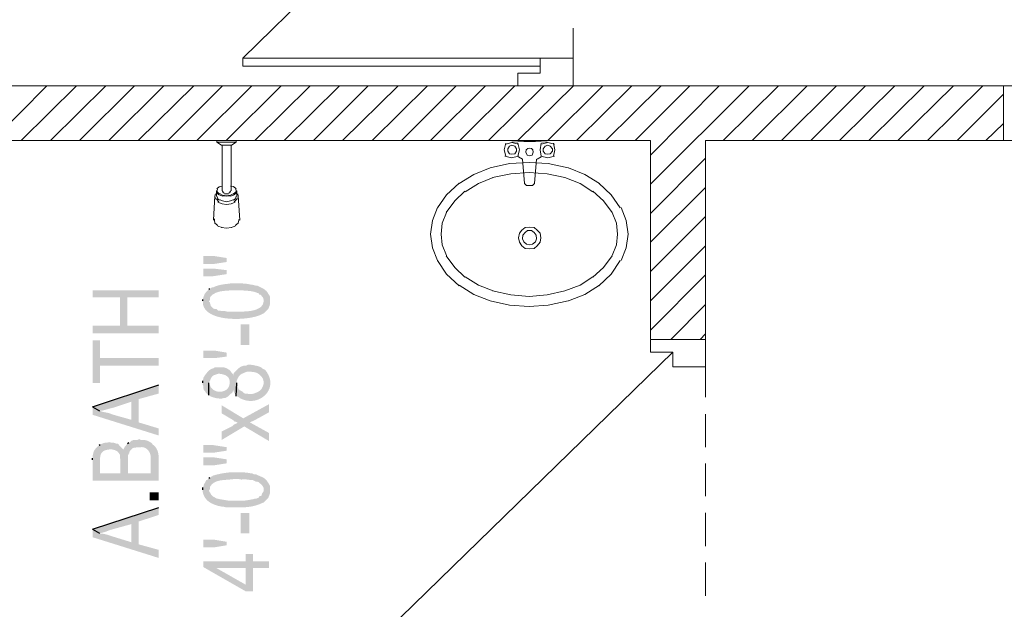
# Model space of a CAD drawing. Header units: millimetres. Extents: x 5 to 204, y 5 to 291.
# Tile 12 of 52: x 38 to 71, y 119 to 138. Entities that reach past the tile are written whole.
import ezdxf

# ---------------------------------------------------------------- set-up
doc = ezdxf.new("R2010")
doc.units = ezdxf.units.MM
doc.header["$MEASUREMENT"] = 0
doc.layers.get('0').update_dxf_attribs({"linetype": 'CONTINUOUS'})

msp = doc.modelspace()

# ---------------------------------------------------------------- hatches: boundary and pattern name
at = {"true_color": 0x000006}
for points in [[(44.311, 130.187), (44.311, 129.922), (44.642, 129.922), (45.072, 129.988), (45.072, 130.12), (44.642, 130.187)], [(44.311, 129.773), (44.311, 129.525), (44.642, 129.525), (45.072, 129.591), (45.072, 129.723), (44.642, 129.773)], [(44.493, 129.111), (44.493, 128.697), (44.526, 128.747), (44.526, 128.813), (44.543, 128.846), (44.625, 128.929), (44.692, 128.962), (44.692, 128.979), (44.708, 128.979), (44.758, 128.995), (44.758, 128.995), (44.773, 129.001), (44.79, 129.007), (44.809, 129.012), (44.829, 129.017), (44.851, 129.022), (44.873, 129.027), (44.897, 129.031), (44.921, 129.035), (44.947, 129.038), (44.972, 129.041), (44.998, 129.044), (45.025, 129.047), (45.051, 129.049), (45.077, 129.052), (45.103, 129.054), (45.129, 129.055), (45.154, 129.057), (45.179, 129.058), (45.203, 129.059), (45.226, 129.06), (45.247, 129.061), (45.268, 129.061), (45.287, 129.061), (45.304, 129.061), (45.304, 129.061), (45.469, 129.061), (45.469, 129.061), (45.487, 129.061), (45.506, 129.061), (45.527, 129.061), (45.549, 129.06), (45.572, 129.059), (45.597, 129.058), (45.622, 129.057), (45.648, 129.055), (45.675, 129.054), (45.702, 129.052), (45.729, 129.049), (45.757, 129.047), (45.784, 129.044), (45.811, 129.041), (45.838, 129.038), (45.864, 129.035), (45.889, 129.031), (45.914, 129.027), (45.937, 129.022), (45.959, 129.017), (45.98, 129.012), (45.999, 129.007), (46.016, 129.001), (46.032, 128.995), (46.032, 128.995), (46.065, 128.979), (46.115, 128.979), (46.131, 128.929), (46.197, 128.913), (46.23, 128.863), (46.264, 128.83), (46.28, 128.764), (46.28, 128.714), (46.297, 128.317), (46.429, 128.449), (46.429, 128.449), (46.441, 128.471), (46.451, 128.492), (46.46, 128.51), (46.467, 128.528), (46.474, 128.545), (46.479, 128.56), (46.483, 128.575), (46.487, 128.589), (46.489, 128.603), (46.491, 128.616), (46.492, 128.629), (46.493, 128.642), (46.493, 128.655), (46.493, 128.668), (46.493, 128.681), (46.493, 128.696), (46.492, 128.71), (46.492, 128.726), (46.492, 128.743), (46.491, 128.761), (46.492, 128.78), (46.492, 128.8), (46.493, 128.822), (46.495, 128.846), (46.495, 128.846), (46.462, 128.913), (46.429, 128.962), (46.429, 128.962), (46.422, 128.977), (46.414, 128.99), (46.405, 129.004), (46.394, 129.017), (46.383, 129.03), (46.37, 129.043), (46.357, 129.055), (46.343, 129.067), (46.328, 129.079), (46.312, 129.09), (46.296, 129.101), (46.28, 129.111), (46.263, 129.121), (46.246, 129.131), (46.229, 129.141), (46.212, 129.15), (46.195, 129.159), (46.178, 129.167), (46.161, 129.175), (46.144, 129.183), (46.128, 129.19), (46.112, 129.197), (46.096, 129.204), (46.082, 129.21), (46.082, 129.21), (46.048, 129.21), (45.916, 129.244), (45.883, 129.244), (45.883, 129.244), (45.862, 129.249), (45.84, 129.255), (45.817, 129.26), (45.794, 129.264), (45.77, 129.269), (45.746, 129.272), (45.721, 129.276), (45.696, 129.278), (45.671, 129.281), (45.645, 129.283), (45.619, 129.285), (45.593, 129.287), (45.568, 129.288), (45.542, 129.29), (45.516, 129.291), (45.491, 129.291), (45.466, 129.292), (45.441, 129.292), (45.417, 129.293), (45.393, 129.293), (45.369, 129.293), (45.347, 129.293), (45.325, 129.293), (45.304, 129.293), (45.304, 129.293), (45.221, 129.293), (45.155, 129.277), (45.155, 129.277), (45.14, 129.276), (45.122, 129.276), (45.104, 129.274), (45.084, 129.273), (45.062, 129.27), (45.04, 129.268), (45.017, 129.265), (44.993, 129.261), (44.968, 129.257), (44.943, 129.253), (44.918, 129.249), (44.892, 129.244), (44.867, 129.238), (44.842, 129.232), (44.817, 129.227), (44.793, 129.22), (44.77, 129.214), (44.748, 129.207), (44.727, 129.2), (44.706, 129.192), (44.688, 129.185), (44.671, 129.177), (44.655, 129.169), (44.642, 129.161), (44.642, 129.161), (44.609, 129.161), (44.559, 129.144), (44.526, 129.111)], [(40.687, 129.061), (40.687, 128.83), (41.581, 128.83), (41.581, 127.903), (41.829, 128.83), (42.855, 128.83), (42.855, 129.061)], [(44.295, 128.714), (44.295, 128.681), (44.295, 128.681), (44.303, 128.598), (44.326, 128.523), (44.364, 128.455), (44.414, 128.394), (44.476, 128.34), (44.549, 128.293), (44.631, 128.253), (44.72, 128.218), (44.817, 128.19), (44.92, 128.167), (45.026, 128.149), (45.136, 128.137), (45.248, 128.13), (45.361, 128.127), (45.473, 128.128), (45.584, 128.134), (45.692, 128.144), (45.795, 128.157), (45.894, 128.174), (45.986, 128.194), (46.07, 128.217), (46.145, 128.242), (46.21, 128.27), (46.264, 128.3), (46.264, 128.3), (46.297, 128.317), (46.28, 128.714), (46.28, 128.681), (46.264, 128.615), (46.264, 128.615), (46.247, 128.585), (46.228, 128.558), (46.206, 128.533), (46.181, 128.51), (46.153, 128.49), (46.123, 128.471), (46.091, 128.455), (46.058, 128.44), (46.022, 128.427), (45.986, 128.416), (45.948, 128.406), (45.91, 128.398), (45.871, 128.39), (45.831, 128.385), (45.792, 128.38), (45.752, 128.376), (45.713, 128.373), (45.675, 128.37), (45.637, 128.369), (45.601, 128.368), (45.565, 128.367), (45.531, 128.367), (45.499, 128.367), (45.469, 128.367), (45.469, 128.367), (45.089, 128.367), (45.023, 128.383), (44.907, 128.383), (44.857, 128.4), (44.791, 128.4), (44.758, 128.433), (44.741, 128.449), (44.692, 128.449), (44.642, 128.466), (44.559, 128.549), (44.543, 128.598), (44.526, 128.664), (44.493, 128.697), (44.493, 129.111), (44.46, 129.061), (44.46, 129.061), (44.448, 129.05), (44.437, 129.039), (44.427, 129.028), (44.418, 129.019), (44.41, 129.01), (44.402, 129.002), (44.395, 128.994), (44.388, 128.987), (44.382, 128.979), (44.377, 128.972), (44.372, 128.965), (44.367, 128.958), (44.362, 128.951), (44.358, 128.943), (44.354, 128.935), (44.35, 128.927), (44.346, 128.918), (44.341, 128.908), (44.337, 128.897), (44.332, 128.886), (44.328, 128.874), (44.323, 128.86), (44.317, 128.846), (44.311, 128.83), (44.311, 128.83), (44.295, 128.764)], [(40.687, 127.903), (40.687, 127.655), (42.855, 127.655), (42.855, 127.903), (41.829, 127.903), (41.829, 128.83), (41.581, 127.903)], [(45.536, 127.953), (45.536, 127.274), (45.817, 127.274), (45.817, 127.953)], [(40.687, 127.423), (40.687, 126.034), (40.936, 126.034), (40.936, 126.596), (42.855, 126.596), (42.855, 126.844), (40.936, 126.844), (40.936, 127.423)], [(45.072, 126.894), (44.675, 126.844), (44.311, 126.844), (44.311, 127.092), (44.675, 127.092), (45.072, 127.026)], [(44.493, 125.636), (44.559, 125.587), (44.609, 125.57), (44.609, 125.57), (44.621, 125.566), (44.633, 125.562), (44.645, 125.559), (44.657, 125.555), (44.669, 125.552), (44.681, 125.549), (44.693, 125.545), (44.705, 125.543), (44.716, 125.54), (44.728, 125.537), (44.74, 125.535), (44.752, 125.533), (44.764, 125.531), (44.776, 125.529), (44.788, 125.528), (44.8, 125.526), (44.813, 125.525), (44.825, 125.524), (44.838, 125.523), (44.851, 125.522), (44.865, 125.521), (44.878, 125.521), (44.892, 125.521), (44.907, 125.521), (44.907, 125.521), (44.973, 125.537), (45.023, 125.537), (45.023, 125.537), (45.038, 125.545), (45.052, 125.552), (45.065, 125.559), (45.076, 125.565), (45.086, 125.571), (45.096, 125.577), (45.104, 125.582), (45.111, 125.587), (45.117, 125.592), (45.123, 125.596), (45.129, 125.601), (45.134, 125.605), (45.139, 125.61), (45.144, 125.615), (45.15, 125.62), (45.155, 125.625), (45.161, 125.631), (45.167, 125.637), (45.174, 125.644), (45.181, 125.651), (45.19, 125.659), (45.199, 125.667), (45.209, 125.676), (45.221, 125.686), (45.221, 125.686), (45.271, 125.736), (45.287, 125.802), (45.304, 125.752), (45.32, 125.719), (45.354, 125.669), (45.387, 125.603), (45.403, 126.034), (45.403, 126.1), (45.403, 126.1), (45.413, 126.125), (45.423, 126.149), (45.432, 126.171), (45.441, 126.191), (45.451, 126.209), (45.46, 126.225), (45.469, 126.24), (45.478, 126.254), (45.488, 126.267), (45.497, 126.278), (45.508, 126.289), (45.519, 126.298), (45.531, 126.307), (45.543, 126.316), (45.557, 126.324), (45.571, 126.331), (45.587, 126.339), (45.603, 126.346), (45.621, 126.354), (45.641, 126.362), (45.662, 126.37), (45.684, 126.378), (45.708, 126.388), (45.734, 126.398), (45.734, 126.398), (45.85, 126.398), (45.85, 126.398), (45.874, 126.397), (45.898, 126.396), (45.921, 126.394), (45.943, 126.392), (45.964, 126.389), (45.984, 126.385), (46.004, 126.38), (46.023, 126.374), (46.042, 126.368), (46.06, 126.361), (46.077, 126.353), (46.094, 126.344), (46.11, 126.334), (46.126, 126.323), (46.141, 126.312), (46.156, 126.299), (46.171, 126.286), (46.185, 126.272), (46.199, 126.257), (46.212, 126.24), (46.225, 126.223), (46.238, 126.205), (46.251, 126.186), (46.264, 126.166), (46.264, 126.166), (46.28, 126.1), (46.28, 126.034), (46.297, 126.48), (46.23, 126.513), (46.197, 126.546), (46.197, 126.546), (46.188, 126.551), (46.178, 126.555), (46.166, 126.56), (46.153, 126.564), (46.139, 126.569), (46.124, 126.573), (46.108, 126.578), (46.092, 126.583), (46.075, 126.587), (46.057, 126.592), (46.04, 126.596), (46.022, 126.6), (46.003, 126.604), (45.985, 126.608), (45.967, 126.612), (45.95, 126.615), (45.933, 126.618), (45.916, 126.621), (45.9, 126.623), (45.884, 126.625), (45.87, 126.627), (45.857, 126.628), (45.844, 126.629), (45.833, 126.629), (45.833, 126.629), (45.767, 126.629), (45.701, 126.596), (45.701, 126.596), (45.683, 126.597), (45.664, 126.598), (45.647, 126.596), (45.629, 126.594), (45.612, 126.591), (45.596, 126.586), (45.579, 126.58), (45.563, 126.574), (45.547, 126.567), (45.532, 126.559), (45.517, 126.55), (45.502, 126.54), (45.488, 126.53), (45.474, 126.519), (45.461, 126.508), (45.447, 126.497), (45.434, 126.485), (45.422, 126.473), (45.41, 126.46), (45.398, 126.448), (45.386, 126.435), (45.375, 126.423), (45.364, 126.41), (45.354, 126.398), (45.354, 126.398), (45.304, 126.348), (45.287, 126.282), (45.287, 126.315), (45.238, 126.364), (45.205, 126.414), (45.172, 126.034), (45.172, 126.034), (45.169, 125.99), (45.16, 125.95), (45.147, 125.913), (45.129, 125.88), (45.108, 125.851), (45.082, 125.825), (45.054, 125.803), (45.023, 125.785), (44.989, 125.77), (44.954, 125.758), (44.917, 125.75), (44.88, 125.746), (44.842, 125.745), (44.804, 125.748), (44.767, 125.754), (44.73, 125.764), (44.695, 125.777), (44.662, 125.794), (44.631, 125.814), (44.603, 125.838), (44.578, 125.865), (44.556, 125.896), (44.539, 125.93), (44.526, 125.967), (44.526, 125.967), (44.493, 126.034)], [(44.295, 126.034), (44.295, 125.967), (44.311, 125.934), (44.311, 125.868), (44.328, 125.802), (44.377, 125.752), (44.394, 125.719), (44.46, 125.653), (44.493, 125.636), (44.493, 126.034), (44.526, 126.1), (44.526, 126.1), (44.532, 126.114), (44.538, 126.127), (44.543, 126.14), (44.548, 126.152), (44.553, 126.164), (44.557, 126.175), (44.562, 126.186), (44.567, 126.196), (44.572, 126.206), (44.578, 126.215), (44.584, 126.224), (44.59, 126.232), (44.597, 126.24), (44.605, 126.248), (44.614, 126.255), (44.623, 126.263), (44.633, 126.27), (44.645, 126.277), (44.658, 126.283), (44.671, 126.29), (44.687, 126.296), (44.703, 126.302), (44.721, 126.309), (44.741, 126.315), (44.741, 126.315), (44.791, 126.331), (44.857, 126.331), (44.857, 126.331), (44.872, 126.329), (44.886, 126.327), (44.901, 126.324), (44.916, 126.321), (44.931, 126.318), (44.946, 126.315), (44.96, 126.311), (44.975, 126.307), (44.989, 126.302), (45.003, 126.297), (45.017, 126.292), (45.031, 126.286), (45.044, 126.279), (45.057, 126.272), (45.069, 126.265), (45.081, 126.257), (45.093, 126.248), (45.104, 126.238), (45.114, 126.228), (45.124, 126.217), (45.133, 126.206), (45.141, 126.193), (45.148, 126.18), (45.155, 126.166), (45.155, 126.166), (45.172, 126.1), (45.172, 126.034), (45.205, 126.414), (45.155, 126.464), (45.155, 126.464), (45.133, 126.477), (45.113, 126.489), (45.094, 126.5), (45.076, 126.509), (45.06, 126.517), (45.044, 126.523), (45.029, 126.529), (45.015, 126.533), (45.002, 126.536), (44.989, 126.539), (44.976, 126.541), (44.963, 126.542), (44.95, 126.543), (44.936, 126.543), (44.923, 126.544), (44.909, 126.543), (44.894, 126.543), (44.878, 126.543), (44.861, 126.543), (44.844, 126.543), (44.824, 126.543), (44.804, 126.544), (44.782, 126.545), (44.758, 126.546), (44.758, 126.546), (44.692, 126.546), (44.642, 126.513), (44.642, 126.513), (44.624, 126.509), (44.606, 126.503), (44.588, 126.496), (44.572, 126.488), (44.555, 126.479), (44.539, 126.469), (44.524, 126.458), (44.508, 126.447), (44.494, 126.434), (44.479, 126.421), (44.465, 126.408), (44.452, 126.393), (44.438, 126.379), (44.426, 126.363), (44.413, 126.348), (44.401, 126.332), (44.389, 126.316), (44.377, 126.299), (44.365, 126.283), (44.354, 126.266), (44.343, 126.249), (44.332, 126.232), (44.322, 126.216), (44.311, 126.199), (44.311, 126.199), (44.311, 126.166), (44.295, 126.1)], [(45.387, 125.603), (45.436, 125.587), (45.436, 125.587), (45.512, 125.537), (45.589, 125.498), (45.668, 125.47), (45.747, 125.452), (45.826, 125.444), (45.904, 125.445), (45.98, 125.454), (46.054, 125.472), (46.125, 125.498), (46.192, 125.531), (46.254, 125.57), (46.311, 125.616), (46.362, 125.667), (46.407, 125.724), (46.444, 125.785), (46.473, 125.85), (46.493, 125.919), (46.504, 125.992), (46.505, 126.067), (46.495, 126.144), (46.473, 126.222), (46.438, 126.302), (46.391, 126.383), (46.33, 126.464), (46.33, 126.464), (46.297, 126.48), (46.28, 126.034), (46.28, 125.984), (46.28, 125.984), (46.272, 125.96), (46.264, 125.938), (46.255, 125.917), (46.247, 125.897), (46.238, 125.88), (46.229, 125.863), (46.219, 125.847), (46.21, 125.833), (46.2, 125.82), (46.189, 125.807), (46.178, 125.796), (46.166, 125.785), (46.154, 125.775), (46.141, 125.766), (46.128, 125.757), (46.113, 125.749), (46.098, 125.74), (46.082, 125.733), (46.065, 125.725), (46.048, 125.717), (46.029, 125.71), (46.009, 125.702), (45.988, 125.694), (45.966, 125.686), (45.966, 125.686), (45.9, 125.669), (45.8, 125.669), (45.734, 125.686), (45.668, 125.686), (45.618, 125.719), (45.585, 125.752), (45.519, 125.785), (45.469, 125.818), (45.453, 125.868), (45.436, 125.934), (45.403, 125.967), (45.403, 126.034)], [(40.687, 125.256), (40.919, 125.123), (40.919, 125.123), (40.93, 125.122), (40.943, 125.122), (40.957, 125.122), (40.973, 125.124), (40.99, 125.126), (41.008, 125.13), (41.026, 125.134), (41.046, 125.138), (41.066, 125.143), (41.087, 125.149), (41.108, 125.155), (41.13, 125.161), (41.152, 125.167), (41.174, 125.173), (41.195, 125.18), (41.217, 125.186), (41.238, 125.192), (41.259, 125.198), (41.279, 125.203), (41.298, 125.208), (41.317, 125.213), (41.334, 125.217), (41.351, 125.22), (41.366, 125.223), (41.366, 125.223), (41.962, 125.421), (41.962, 124.826), (42.193, 125.504), (42.855, 125.686), (42.855, 125.967)], [(40.687, 125.256), (40.687, 124.991), (42.855, 124.313), (42.855, 124.544), (42.193, 124.743), (42.193, 125.504), (41.962, 124.826), (41.316, 125.008), (41.316, 125.008), (41.302, 125.015), (41.287, 125.023), (41.273, 125.029), (41.258, 125.035), (41.244, 125.04), (41.229, 125.044), (41.215, 125.048), (41.2, 125.052), (41.186, 125.055), (41.171, 125.058), (41.157, 125.061), (41.142, 125.063), (41.128, 125.066), (41.114, 125.069), (41.099, 125.071), (41.085, 125.074), (41.07, 125.077), (41.056, 125.08), (41.041, 125.083), (41.027, 125.087), (41.012, 125.091), (40.998, 125.096), (40.983, 125.101), (40.969, 125.107), (40.969, 125.107), (40.919, 125.123)], [(44.907, 124.445), (44.907, 124.164), (45.651, 124.611), (45.833, 124.743), (45.982, 124.809), (46.462, 125.074), (46.462, 125.339), (45.618, 124.875), (45.436, 124.726), (45.37, 124.693), (45.32, 124.677), (45.271, 124.627)], [(44.907, 125.305), (44.907, 125.041), (45.271, 124.826), (45.287, 124.826), (45.32, 124.776), (45.387, 124.759), (45.436, 124.726), (45.618, 124.875)], [(45.651, 124.611), (46.462, 124.131), (46.462, 124.395), (45.833, 124.743)], [(40.687, 123.518), (40.687, 122.84), (42.855, 122.84), (42.855, 123.518), (42.855, 123.518), (42.855, 123.541), (42.854, 123.565), (42.853, 123.588), (42.852, 123.612), (42.85, 123.635), (42.847, 123.659), (42.844, 123.682), (42.84, 123.706), (42.836, 123.729), (42.831, 123.752), (42.825, 123.775), (42.818, 123.798), (42.81, 123.82), (42.802, 123.841), (42.792, 123.862), (42.781, 123.882), (42.77, 123.902), (42.757, 123.921), (42.744, 123.939), (42.729, 123.956), (42.713, 123.972), (42.695, 123.988), (42.676, 124.002), (42.656, 124.015), (42.656, 124.015), (42.623, 124.065), (42.59, 123.072), (41.846, 123.072), (41.846, 123.485), (41.829, 124.048), (41.746, 123.949), (41.73, 123.916), (41.697, 123.849), (41.598, 123.949), (41.598, 123.072), (40.936, 123.072), (40.936, 123.419), (40.903, 123.998), (40.853, 123.949), (40.853, 123.949), (40.835, 123.931), (40.819, 123.915), (40.805, 123.9), (40.792, 123.886), (40.781, 123.874), (40.771, 123.862), (40.763, 123.852), (40.755, 123.841), (40.748, 123.832), (40.742, 123.822), (40.737, 123.813), (40.733, 123.804), (40.729, 123.794), (40.726, 123.785), (40.722, 123.774), (40.719, 123.764), (40.716, 123.752), (40.713, 123.739), (40.71, 123.725), (40.707, 123.71), (40.703, 123.694), (40.698, 123.676), (40.693, 123.656), (40.687, 123.634), (40.687, 123.634), (40.687, 123.568)], [(40.903, 123.998), (40.936, 123.419), (40.936, 123.552), (40.936, 123.552), (40.936, 123.574), (40.937, 123.595), (40.94, 123.616), (40.943, 123.636), (40.947, 123.655), (40.951, 123.673), (40.957, 123.69), (40.964, 123.706), (40.971, 123.721), (40.98, 123.736), (40.989, 123.75), (41, 123.763), (41.011, 123.775), (41.023, 123.786), (41.037, 123.796), (41.051, 123.805), (41.066, 123.814), (41.082, 123.821), (41.099, 123.828), (41.118, 123.834), (41.137, 123.839), (41.157, 123.844), (41.178, 123.847), (41.2, 123.849), (41.2, 123.849), (41.267, 123.866), (41.3, 123.866), (41.432, 123.833), (41.515, 123.783), (41.564, 123.717), (41.581, 123.684), (41.581, 123.601), (41.598, 123.535), (41.598, 123.072), (41.598, 123.949), (41.515, 124.048), (41.465, 124.048), (41.416, 124.065), (41.366, 124.081), (41.3, 124.081), (41.233, 124.098), (41.167, 124.081), (41.118, 124.081), (41.051, 124.065), (41.002, 124.048), (40.936, 124.015)], [(41.829, 124.048), (41.846, 123.485), (41.846, 123.667), (41.895, 123.75), (41.895, 123.767), (41.912, 123.816), (41.995, 123.899), (42.044, 123.916), (42.094, 123.916), (42.144, 123.932), (42.276, 123.932), (42.276, 123.932), (42.298, 123.933), (42.32, 123.932), (42.342, 123.929), (42.362, 123.925), (42.382, 123.919), (42.402, 123.911), (42.42, 123.901), (42.438, 123.89), (42.455, 123.878), (42.472, 123.865), (42.487, 123.85), (42.501, 123.835), (42.515, 123.818), (42.527, 123.801), (42.539, 123.783), (42.549, 123.764), (42.559, 123.745), (42.567, 123.725), (42.574, 123.705), (42.58, 123.684), (42.584, 123.664), (42.588, 123.643), (42.59, 123.622), (42.59, 123.601), (42.59, 123.601), (42.59, 123.072), (42.623, 124.065), (42.574, 124.098), (42.508, 124.131), (42.474, 124.147), (42.408, 124.164), (42.276, 124.164), (42.21, 124.197), (42.21, 124.197), (42.2, 124.189), (42.19, 124.183), (42.181, 124.178), (42.172, 124.175), (42.163, 124.172), (42.154, 124.17), (42.146, 124.169), (42.137, 124.169), (42.129, 124.169), (42.12, 124.169), (42.111, 124.169), (42.102, 124.17), (42.093, 124.17), (42.083, 124.171), (42.072, 124.171), (42.061, 124.17), (42.05, 124.169), (42.038, 124.167), (42.024, 124.164), (42.011, 124.16), (41.996, 124.155), (41.98, 124.148), (41.963, 124.14), (41.945, 124.131), (41.945, 124.131), (41.895, 124.081), (41.879, 124.081)], [(44.311, 123.998), (44.311, 123.75), (44.642, 123.75), (45.072, 123.816), (45.072, 123.932), (44.642, 123.998)], [(44.311, 123.601), (44.311, 123.336), (44.642, 123.336), (45.072, 123.403), (45.072, 123.535), (44.642, 123.601)], [(44.493, 122.923), (44.493, 122.509), (44.526, 122.559), (44.526, 122.625), (44.526, 122.625), (44.546, 122.658), (44.568, 122.688), (44.592, 122.715), (44.617, 122.739), (44.644, 122.76), (44.673, 122.778), (44.704, 122.794), (44.735, 122.808), (44.768, 122.819), (44.802, 122.829), (44.836, 122.837), (44.872, 122.844), (44.908, 122.85), (44.944, 122.854), (44.981, 122.858), (45.018, 122.862), (45.055, 122.864), (45.092, 122.867), (45.128, 122.87), (45.165, 122.872), (45.201, 122.876), (45.236, 122.879), (45.27, 122.884), (45.304, 122.89), (45.304, 122.89), (45.469, 122.89), (45.552, 122.873), (45.552, 122.873), (45.576, 122.875), (45.598, 122.876), (45.619, 122.877), (45.639, 122.878), (45.657, 122.878), (45.674, 122.878), (45.691, 122.877), (45.706, 122.876), (45.72, 122.875), (45.734, 122.874), (45.748, 122.873), (45.761, 122.871), (45.774, 122.87), (45.786, 122.868), (45.799, 122.866), (45.812, 122.865), (45.825, 122.863), (45.838, 122.862), (45.852, 122.86), (45.867, 122.859), (45.882, 122.858), (45.898, 122.857), (45.915, 122.857), (45.933, 122.857), (45.933, 122.857), (46.032, 122.807), (46.065, 122.807), (46.115, 122.79), (46.131, 122.774), (46.197, 122.724), (46.23, 122.691), (46.264, 122.642), (46.28, 122.608), (46.28, 122.542), (46.297, 122.129), (46.429, 122.261), (46.429, 122.261), (46.441, 122.288), (46.451, 122.313), (46.46, 122.334), (46.467, 122.354), (46.474, 122.371), (46.479, 122.386), (46.483, 122.399), (46.487, 122.412), (46.489, 122.423), (46.491, 122.433), (46.492, 122.443), (46.493, 122.453), (46.493, 122.463), (46.493, 122.473), (46.493, 122.484), (46.493, 122.496), (46.492, 122.509), (46.492, 122.524), (46.492, 122.54), (46.491, 122.559), (46.492, 122.579), (46.492, 122.603), (46.493, 122.629), (46.495, 122.658), (46.495, 122.658), (46.462, 122.724), (46.429, 122.774), (46.429, 122.774), (46.415, 122.796), (46.401, 122.815), (46.388, 122.833), (46.375, 122.85), (46.362, 122.864), (46.349, 122.878), (46.337, 122.89), (46.324, 122.901), (46.312, 122.911), (46.299, 122.92), (46.287, 122.928), (46.274, 122.935), (46.261, 122.942), (46.247, 122.949), (46.234, 122.955), (46.219, 122.961), (46.205, 122.968), (46.189, 122.974), (46.173, 122.981), (46.157, 122.988), (46.139, 122.995), (46.121, 123.003), (46.102, 123.012), (46.082, 123.022), (46.082, 123.022), (46.048, 123.039), (45.982, 123.039), (45.916, 123.072), (45.883, 123.072), (45.883, 123.072), (45.858, 123.078), (45.834, 123.083), (45.81, 123.087), (45.786, 123.091), (45.762, 123.095), (45.739, 123.098), (45.716, 123.1), (45.692, 123.102), (45.669, 123.104), (45.646, 123.105), (45.623, 123.106), (45.6, 123.107), (45.576, 123.107), (45.553, 123.107), (45.529, 123.107), (45.506, 123.107), (45.481, 123.107), (45.457, 123.107), (45.433, 123.106), (45.408, 123.106), (45.382, 123.105), (45.357, 123.105), (45.331, 123.105), (45.304, 123.105), (45.304, 123.105), (45.155, 123.105), (45.155, 123.105), (45.134, 123.103), (45.113, 123.1), (45.092, 123.098), (45.071, 123.095), (45.05, 123.092), (45.028, 123.089), (45.007, 123.086), (44.985, 123.083), (44.964, 123.079), (44.942, 123.076), (44.92, 123.072), (44.899, 123.068), (44.877, 123.063), (44.855, 123.059), (44.833, 123.054), (44.812, 123.05), (44.79, 123.045), (44.769, 123.04), (44.747, 123.034), (44.726, 123.029), (44.705, 123.023), (44.684, 123.018), (44.663, 123.012), (44.642, 123.006), (44.642, 123.006), (44.526, 122.939)], [(44.295, 122.542), (44.295, 122.46), (44.295, 122.46), (44.304, 122.419), (44.316, 122.381), (44.331, 122.345), (44.348, 122.311), (44.368, 122.279), (44.389, 122.25), (44.413, 122.222), (44.438, 122.195), (44.465, 122.171), (44.494, 122.148), (44.524, 122.127), (44.555, 122.108), (44.588, 122.09), (44.622, 122.074), (44.656, 122.059), (44.692, 122.045), (44.728, 122.033), (44.765, 122.022), (44.802, 122.012), (44.839, 122.004), (44.877, 121.996), (44.915, 121.99), (44.952, 121.984), (44.99, 121.98), (44.99, 121.98), (45.056, 121.963), (45.122, 121.963), (45.122, 121.963), (45.167, 121.963), (45.213, 121.963), (45.259, 121.962), (45.305, 121.961), (45.351, 121.961), (45.397, 121.961), (45.443, 121.96), (45.49, 121.961), (45.536, 121.961), (45.582, 121.963), (45.628, 121.965), (45.674, 121.967), (45.72, 121.971), (45.766, 121.975), (45.812, 121.981), (45.857, 121.988), (45.903, 121.996), (45.948, 122.005), (45.993, 122.016), (46.038, 122.028), (46.082, 122.042), (46.126, 122.058), (46.17, 122.076), (46.214, 122.095), (46.214, 122.095), (46.297, 122.129), (46.28, 122.542), (46.28, 122.493), (46.264, 122.46), (46.23, 122.41), (46.214, 122.344), (46.148, 122.327), (46.115, 122.277), (46.032, 122.244), (45.982, 122.244), (45.933, 122.228), (45.933, 122.228), (45.918, 122.226), (45.903, 122.223), (45.888, 122.221), (45.873, 122.218), (45.858, 122.216), (45.843, 122.213), (45.827, 122.21), (45.812, 122.208), (45.796, 122.205), (45.78, 122.202), (45.765, 122.199), (45.749, 122.197), (45.733, 122.194), (45.716, 122.192), (45.7, 122.19), (45.684, 122.187), (45.668, 122.185), (45.651, 122.184), (45.635, 122.182), (45.618, 122.181), (45.602, 122.18), (45.585, 122.179), (45.569, 122.178), (45.552, 122.178), (45.552, 122.178), (45.238, 122.178), (45.238, 122.178), (45.223, 122.178), (45.208, 122.179), (45.194, 122.18), (45.178, 122.181), (45.163, 122.182), (45.148, 122.184), (45.133, 122.185), (45.117, 122.187), (45.101, 122.19), (45.086, 122.192), (45.07, 122.194), (45.054, 122.197), (45.038, 122.199), (45.021, 122.202), (45.005, 122.205), (44.989, 122.208), (44.973, 122.21), (44.956, 122.213), (44.94, 122.216), (44.923, 122.218), (44.907, 122.221), (44.89, 122.223), (44.874, 122.226), (44.857, 122.228), (44.857, 122.228), (44.791, 122.244), (44.758, 122.244), (44.758, 122.244), (44.749, 122.25), (44.741, 122.256), (44.732, 122.262), (44.722, 122.267), (44.713, 122.272), (44.703, 122.277), (44.694, 122.283), (44.684, 122.288), (44.674, 122.293), (44.664, 122.299), (44.654, 122.305), (44.644, 122.311), (44.634, 122.317), (44.625, 122.324), (44.615, 122.331), (44.606, 122.339), (44.597, 122.347), (44.588, 122.356), (44.58, 122.366), (44.571, 122.376), (44.564, 122.387), (44.556, 122.399), (44.549, 122.412), (44.543, 122.426), (44.543, 122.426), (44.493, 122.509), (44.493, 122.923), (44.46, 122.873), (44.41, 122.857), (44.377, 122.79), (44.328, 122.708), (44.311, 122.642), (44.295, 122.608)], [(42.557, 122.46), (42.557, 122.195), (42.855, 122.195), (42.855, 122.46)], [(40.687, 121.252), (40.919, 121.119), (40.919, 121.119), (40.945, 121.123), (40.969, 121.128), (40.992, 121.132), (41.013, 121.137), (41.033, 121.142), (41.052, 121.147), (41.069, 121.152), (41.086, 121.157), (41.103, 121.163), (41.118, 121.168), (41.134, 121.174), (41.149, 121.179), (41.164, 121.185), (41.179, 121.191), (41.194, 121.197), (41.21, 121.203), (41.226, 121.209), (41.243, 121.215), (41.26, 121.221), (41.279, 121.227), (41.298, 121.233), (41.319, 121.239), (41.342, 121.245), (41.366, 121.252), (41.366, 121.252), (41.962, 121.417), (41.962, 120.821), (42.193, 121.5), (42.855, 121.715), (42.855, 121.963)], [(45.536, 121.781), (45.536, 121.119), (45.817, 121.119), (45.817, 121.781)], [(40.687, 121.252), (40.687, 120.987), (42.855, 120.308), (42.855, 120.573), (42.193, 120.755), (42.193, 121.5), (41.962, 120.821), (41.316, 121.02), (41.316, 121.02), (41.304, 121.024), (41.291, 121.029), (41.278, 121.033), (41.264, 121.038), (41.25, 121.042), (41.236, 121.047), (41.222, 121.052), (41.208, 121.056), (41.193, 121.061), (41.178, 121.065), (41.164, 121.07), (41.149, 121.074), (41.134, 121.078), (41.119, 121.082), (41.103, 121.085), (41.088, 121.089), (41.073, 121.092), (41.058, 121.094), (41.043, 121.097), (41.028, 121.099), (41.013, 121.101), (40.998, 121.102), (40.983, 121.102), (40.969, 121.103), (40.969, 121.103), (40.919, 121.119)], [(45.072, 120.722), (44.675, 120.656), (44.311, 120.656), (44.311, 120.904), (44.675, 120.904), (45.072, 120.838)], [(44.311, 120.193), (44.311, 120.011), (45.701, 119.216), (45.933, 119.216), (45.933, 119.978), (46.462, 119.978), (46.462, 120.193), (45.933, 120.193), (45.933, 120.441), (45.701, 120.441), (45.701, 119.432), (44.741, 119.978)], [(44.311, 120.193), (44.741, 119.978), (45.701, 119.978), (45.701, 119.432), (45.701, 120.193)]]:
    msp.add_hatch(color=0, dxfattribs=at).paths.add_polyline_path(points)

# ---------------------------------------------------------------- linework, layer by layer
at = {"color": 0, "linetype": 'Continuous', "lineweight": 9, "true_color": 0x767676}
for p, q in [((54.901, 133.479), (54.984, 133.463)), ((54.984, 133.463), (55.066, 133.479))]:
    msp.add_line(p, q, dxfattribs=at)
at = {"color": 0, "linetype": 'Continuous', "lineweight": -2, "true_color": 0x000007}
for p, q in [((44.493, 129.111), (44.526, 129.111)), ((44.295, 128.714), (44.295, 128.764)), ((40.687, 125.256), (42.855, 125.967)), ((44.295, 126.034), (44.295, 126.1)), ((44.493, 125.636), (44.493, 126.034)), ((45.387, 125.603), (45.403, 126.034)), ((40.687, 125.256), (40.919, 125.123)), ((40.903, 123.998), (40.936, 124.015)), ((41.829, 124.048), (41.879, 124.081)), ((40.687, 123.518), (40.687, 123.568)), ((44.493, 122.923), (44.526, 122.939)), ((44.295, 122.542), (44.295, 122.608)), ((40.687, 121.252), (42.855, 121.963)), ((40.687, 121.252), (40.919, 121.119))]:
    msp.add_line(p, q, dxfattribs=at)
at = {"color": 0, "linetype": 'Continuous', "lineweight": 18, "true_color": 0x000007}
for points in [[(58.938, 127.473), (58.938, 133.959), (24.323, 133.959), (24.323, 125.157), (22.52, 125.157), (22.52, 146.601), (24.323, 146.601), (24.323, 135.746), (70.487, 135.746), (70.487, 133.959), (60.742, 133.959)], [(60.742, 133.959), (60.742, 127.457), (60.742, 127.457)], [(60.742, 127.457), (58.938, 127.457), (58.938, 127.457)], [(58.938, 127.457), (60.742, 127.457), (60.742, 127.457)]]:
    msp.add_lwpolyline(points, dxfattribs=at)
at = {"color": 0, "linetype": 'Continuous', "lineweight": 18, "true_color": 0xbababa}
for points in [[(56.406, 145.657), (55.331, 145.657), (55.331, 146.17), (54.603, 146.17), (54.603, 146.584), (56.406, 146.584), (56.406, 145.657), (55.331, 145.657), (55.331, 146.17), (45.602, 136.656), (45.602, 136.392)], [(45.602, 136.656), (55.331, 136.656), (55.331, 136.392), (55.331, 136.656), (56.406, 136.656), (56.406, 135.746)], [(56.406, 135.746), (54.603, 135.746), (54.603, 136.16), (55.331, 136.16), (55.331, 136.392), (45.602, 136.392)], [(71.381, 135.746), (71.381, 134.671), (70.885, 134.671), (70.885, 133.959), (70.487, 133.959), (70.487, 135.746), (71.381, 135.746), (71.381, 134.671), (70.885, 134.671), (84.006, 121.351)], [(60.742, 126.563), (59.666, 126.563), (59.666, 127.043), (58.938, 127.043), (58.938, 127.457), (60.742, 127.457), (60.742, 126.563), (59.666, 126.563), (59.666, 127.043), (49.92, 117.545), (49.92, 117.264)]]:
    msp.add_lwpolyline(points, dxfattribs=at)
at = {"color": 0, "linetype": 'Continuous', "lineweight": 18, "true_color": 0x767676}
for points in [[(56.406, 136.656), (56.406, 137.633), (56.406, 137.633)], [(60.742, 125.57), (60.742, 126.563), (60.742, 126.563)], [(60.742, 123.932), (60.742, 125.008), (60.742, 125.008)], [(60.742, 122.327), (60.742, 123.403), (60.742, 123.403)], [(60.742, 120.689), (60.742, 121.781), (60.742, 121.781)], [(60.742, 119.068), (60.742, 120.16), (60.742, 120.16)]]:
    msp.add_lwpolyline(points, dxfattribs=at)
at = {"color": 0, "linetype": 'Continuous', "lineweight": 5, "true_color": 0x000005}
for points in [[(37.411, 133.959), (39.198, 135.746), (39.198, 135.746)], [(38.354, 133.959), (40.158, 135.746), (40.158, 135.746)], [(39.314, 133.959), (41.118, 135.746), (41.118, 135.746)], [(40.257, 133.959), (42.061, 135.746), (42.061, 135.746)], [(41.217, 133.959), (43.02, 135.746), (43.02, 135.746)], [(42.177, 133.959), (43.997, 135.746), (43.997, 135.746)], [(43.153, 133.959), (44.94, 135.746), (44.94, 135.746)], [(44.096, 133.959), (45.9, 135.746), (45.9, 135.746)], [(45.056, 133.959), (46.859, 135.746), (46.859, 135.746)], [(45.999, 133.959), (47.802, 135.746), (47.802, 135.746)], [(46.959, 133.959), (48.762, 135.746), (48.762, 135.746)], [(47.918, 133.959), (49.705, 135.746), (49.705, 135.746)], [(48.861, 133.959), (50.681, 135.746), (50.681, 135.746)], [(49.838, 133.959), (51.641, 135.746), (51.641, 135.746)], [(50.797, 133.959), (52.584, 135.746), (52.584, 135.746)], [(51.74, 133.959), (53.544, 135.746), (53.544, 135.746)], [(52.7, 133.959), (54.504, 135.746), (54.504, 135.746)], [(53.643, 133.959), (55.447, 135.746), (55.447, 135.746)], [(54.603, 133.959), (56.423, 135.746), (56.423, 135.746)], [(55.579, 133.959), (57.383, 135.746), (57.383, 135.746)], [(56.522, 133.959), (58.326, 135.746), (58.326, 135.746)], [(57.482, 133.959), (59.286, 135.746), (59.286, 135.746)], [(58.442, 133.959), (60.229, 135.746), (60.229, 135.746)], [(58.938, 133.479), (61.188, 135.746), (61.188, 135.746)], [(58.938, 132.536), (62.165, 135.746), (62.165, 135.746)], [(61.321, 133.959), (63.124, 135.746), (63.124, 135.746)], [(62.264, 133.959), (64.067, 135.746), (64.067, 135.746)], [(63.224, 133.959), (65.027, 135.746), (65.027, 135.746)], [(64.183, 133.959), (65.97, 135.746), (65.97, 135.746)], [(65.126, 133.959), (66.93, 135.746), (66.93, 135.746)], [(66.086, 133.959), (67.89, 135.746), (67.89, 135.746)], [(67.029, 133.959), (68.849, 135.746), (68.849, 135.746)], [(68.005, 133.959), (69.809, 135.746), (69.809, 135.746)], [(68.965, 133.959), (70.487, 135.481), (70.487, 135.481)], [(69.908, 133.959), (70.487, 134.522), (70.487, 134.522)], [(58.938, 131.577), (60.742, 133.38), (60.742, 133.38)], [(58.938, 130.633), (60.742, 132.42), (60.742, 132.42)], [(58.938, 129.674), (60.742, 131.477), (60.742, 131.477)], [(58.938, 128.714), (60.742, 130.518), (60.742, 130.518)], [(58.938, 127.754), (60.742, 129.574), (60.742, 129.574)], [(59.6, 127.457), (60.742, 128.598), (60.742, 128.598)], [(60.56, 127.457), (60.742, 127.639), (60.742, 127.639)]]:
    msp.add_lwpolyline(points, dxfattribs=at)
at = {"color": 0, "linetype": 'Continuous', "lineweight": 9, "true_color": 0x767676}
for points in [[(45.072, 133.959), (44.758, 133.959), (44.758, 133.91)], [(44.758, 133.91), (45.072, 133.91), (45.072, 133.91)], [(44.758, 133.91), (44.907, 133.81), (44.923, 133.81)], [(44.923, 132.321), (44.923, 133.81), (44.923, 133.81)], [(44.923, 133.81), (45.072, 133.81), (45.072, 133.81)], [(45.072, 133.959), (45.387, 133.959), (45.387, 133.91)], [(45.387, 133.91), (45.072, 133.91), (45.072, 133.91)], [(45.221, 133.81), (45.072, 133.81), (45.072, 133.81)], [(45.387, 133.91), (45.238, 133.81), (45.221, 133.81)], [(45.221, 132.321), (45.221, 133.81), (45.221, 133.81)], [(54.206, 133.876), (54.156, 133.661), (54.206, 133.446)], [(54.619, 133.843), (54.404, 133.893), (54.206, 133.843)], [(54.404, 133.91), (54.801, 133.926), (54.984, 133.926)], [(54.603, 133.446), (54.653, 133.661), (54.603, 133.876)], [(55.563, 133.91), (55.182, 133.926), (54.984, 133.926)], [(55.364, 133.876), (55.331, 133.661), (55.364, 133.446)], [(55.794, 133.843), (55.579, 133.893), (55.364, 133.843)], [(55.761, 133.446), (55.811, 133.661), (55.761, 133.876)], [(54.173, 133.446), (54.388, 133.397), (54.619, 133.446)], [(54.752, 133.347), (54.619, 133.43), (54.619, 133.43)], [(54.752, 133.347), (54.818, 132.553), (54.818, 132.553)], [(55.215, 133.347), (55.149, 132.553), (55.149, 132.553)], [(55.364, 133.43), (55.232, 133.347), (55.232, 133.347)], [(55.348, 133.446), (55.579, 133.397), (55.794, 133.446)], [(53.693, 133.066), (53.163, 132.851), (52.684, 132.553)], [(54.967, 133.248), (54.322, 133.215), (53.693, 133.066)], [(56.241, 133.066), (55.596, 133.215), (54.967, 133.248)], [(57.267, 132.553), (56.787, 132.851), (56.258, 133.066)], [(53.792, 132.751), (53.312, 132.553), (52.882, 132.288)], [(54.967, 132.917), (54.371, 132.867), (53.776, 132.751)], [(56.142, 132.751), (55.563, 132.867), (54.967, 132.917)], [(57.052, 132.288), (56.638, 132.553), (56.142, 132.751)], [(44.841, 132.453), (44.758, 132.387), (44.758, 132.387)], [(44.94, 132.47), (44.857, 132.453), (44.857, 132.453)], [(45.287, 132.453), (45.205, 132.47), (45.205, 132.47)], [(45.387, 132.387), (45.304, 132.453), (45.304, 132.453)], [(52.684, 132.569), (52.27, 132.189), (51.972, 131.759)], [(54.818, 132.553), (54.884, 132.487), (54.884, 132.487)], [(54.884, 132.487), (54.984, 132.487), (54.984, 132.487)], [(55.083, 132.487), (54.984, 132.487), (54.984, 132.487)], [(55.083, 132.487), (55.149, 132.553), (55.149, 132.553)], [(57.945, 131.759), (57.647, 132.189), (57.25, 132.569)], [(44.642, 131.361), (44.692, 132.156), (44.692, 132.156)], [(44.708, 132.222), (44.692, 132.139), (44.708, 132.04)], [(44.741, 132.321), (44.741, 132.139), (44.741, 132.139)], [(44.758, 132.238), (44.741, 132.222), (44.741, 132.222)], [(44.774, 132.371), (44.758, 132.321), (44.774, 132.288)], [(44.758, 132.321), (44.758, 132.305), (44.774, 132.255)], [(44.758, 132.288), (44.841, 132.222), (44.841, 132.222)], [(44.758, 132.238), (44.841, 132.172), (44.841, 132.172)], [(44.758, 132.139), (44.774, 132.089), (44.774, 132.089)], [(44.758, 132.073), (44.841, 132.007), (44.841, 132.007)], [(44.857, 132.222), (44.94, 132.172), (45.072, 132.156), (45.205, 132.172), (45.287, 132.222)], [(44.857, 132.172), (44.94, 132.139), (44.94, 132.139)], [(44.94, 132.321), (44.94, 132.305), (44.973, 132.255), (45.006, 132.238)], [(44.94, 132.156), (45.072, 132.139), (45.205, 132.156)], [(45.006, 132.222), (45.072, 132.222), (45.138, 132.222)], [(45.138, 132.238), (45.172, 132.255), (45.205, 132.305), (45.205, 132.321)], [(45.205, 132.139), (45.287, 132.172), (45.287, 132.172)], [(45.304, 132.222), (45.387, 132.288), (45.387, 132.288)], [(45.304, 132.172), (45.387, 132.238), (45.387, 132.238)], [(45.304, 132.007), (45.387, 132.073), (45.387, 132.073)], [(45.37, 132.288), (45.387, 132.321), (45.37, 132.371)], [(45.37, 132.255), (45.387, 132.305), (45.387, 132.321)], [(45.37, 132.089), (45.387, 132.139), (45.387, 132.139)], [(45.403, 132.222), (45.387, 132.238), (45.387, 132.238)], [(45.403, 132.321), (45.403, 132.139), (45.403, 132.139)], [(45.436, 132.04), (45.453, 132.139), (45.436, 132.222)], [(45.502, 131.361), (45.453, 132.156), (45.453, 132.156)], [(52.866, 132.305), (52.535, 131.99), (52.253, 131.61)], [(57.681, 131.61), (57.399, 131.99), (57.052, 132.305)], [(44.741, 132.04), (44.824, 131.957), (44.824, 131.957)], [(44.791, 131.941), (44.923, 131.891), (45.072, 131.874), (45.221, 131.891), (45.354, 131.941)], [(44.857, 132.023), (44.94, 131.99), (45.072, 131.957), (45.205, 131.99), (45.287, 132.023)], [(45.32, 131.957), (45.403, 132.04), (45.403, 132.04)], [(51.972, 131.775), (51.807, 131.345), (51.74, 130.898)], [(58.21, 130.898), (58.144, 131.345), (57.978, 131.775)], [(52.27, 131.61), (52.121, 131.262), (52.088, 130.898)], [(57.863, 130.898), (57.829, 131.262), (57.681, 131.61)], [(44.675, 131.395), (44.675, 131.361), (44.692, 131.262), (44.791, 131.179)], [(44.791, 131.163), (44.923, 131.113), (44.923, 131.113)], [(44.907, 131.113), (45.072, 131.097), (45.238, 131.113)], [(45.221, 131.113), (45.354, 131.163), (45.354, 131.163)], [(45.354, 131.179), (45.453, 131.262), (45.469, 131.361), (45.469, 131.378)], [(51.74, 130.898), (51.807, 130.451), (51.972, 130.038)], [(52.088, 130.898), (52.121, 130.551), (52.27, 130.203)], [(57.681, 130.203), (57.829, 130.551), (57.863, 130.898)], [(57.978, 130.038), (58.144, 130.451), (58.21, 130.898)], [(52.253, 130.187), (52.535, 129.806), (52.866, 129.492)], [(57.052, 129.492), (57.399, 129.806), (57.681, 130.187)], [(51.972, 130.038), (52.27, 129.591), (52.684, 129.21)], [(57.25, 129.21), (57.647, 129.591), (57.945, 130.038)], [(52.882, 129.508), (53.312, 129.227), (53.792, 129.045)], [(56.142, 129.045), (56.638, 129.227), (57.052, 129.508)], [(52.684, 129.227), (53.163, 128.929), (53.693, 128.714)], [(56.258, 128.714), (56.787, 128.929), (57.267, 129.227)], [(53.776, 129.045), (54.371, 128.913), (54.967, 128.863)], [(54.967, 128.863), (55.563, 128.913), (56.142, 129.045)], [(53.693, 128.714), (54.322, 128.582), (54.967, 128.532)], [(54.967, 128.532), (55.596, 128.582), (56.241, 128.714)]]:
    msp.add_lwpolyline(points, dxfattribs=at)
for points in [[(54.404, 133.512), (54.504, 133.529), (54.553, 133.612), (54.553, 133.694), (54.504, 133.777), (54.404, 133.81), (54.322, 133.777), (54.272, 133.694), (54.272, 133.612), (54.322, 133.529)], [(55.579, 133.512), (55.662, 133.529), (55.728, 133.612), (55.728, 133.694), (55.662, 133.777), (55.579, 133.81), (55.496, 133.777), (55.43, 133.694), (55.43, 133.612), (55.496, 133.529)], [(54.984, 130.418), (55.132, 130.435), (55.232, 130.518), (55.331, 130.633), (55.348, 130.782), (55.331, 130.931), (55.232, 131.031), (55.132, 131.113), (54.984, 131.13), (54.835, 131.113), (54.735, 131.031), (54.653, 130.931), (54.619, 130.782), (54.653, 130.633), (54.735, 130.518), (54.835, 130.435)], [(54.984, 130.551), (55.083, 130.567), (55.182, 130.65), (55.215, 130.749), (55.199, 130.865), (55.132, 130.948), (55.05, 131.014), (54.917, 131.014), (54.835, 130.948), (54.768, 130.865), (54.752, 130.749), (54.801, 130.65), (54.884, 130.567)]]:
    msp.add_lwpolyline(points, close=True, dxfattribs=at)
msp.add_open_spline([(55.066, 133.479), (55.248, 133.794), (54.719, 133.794), (54.901, 133.479)], degree=3, dxfattribs=at)

doc.saveas('drawing.dxf')
